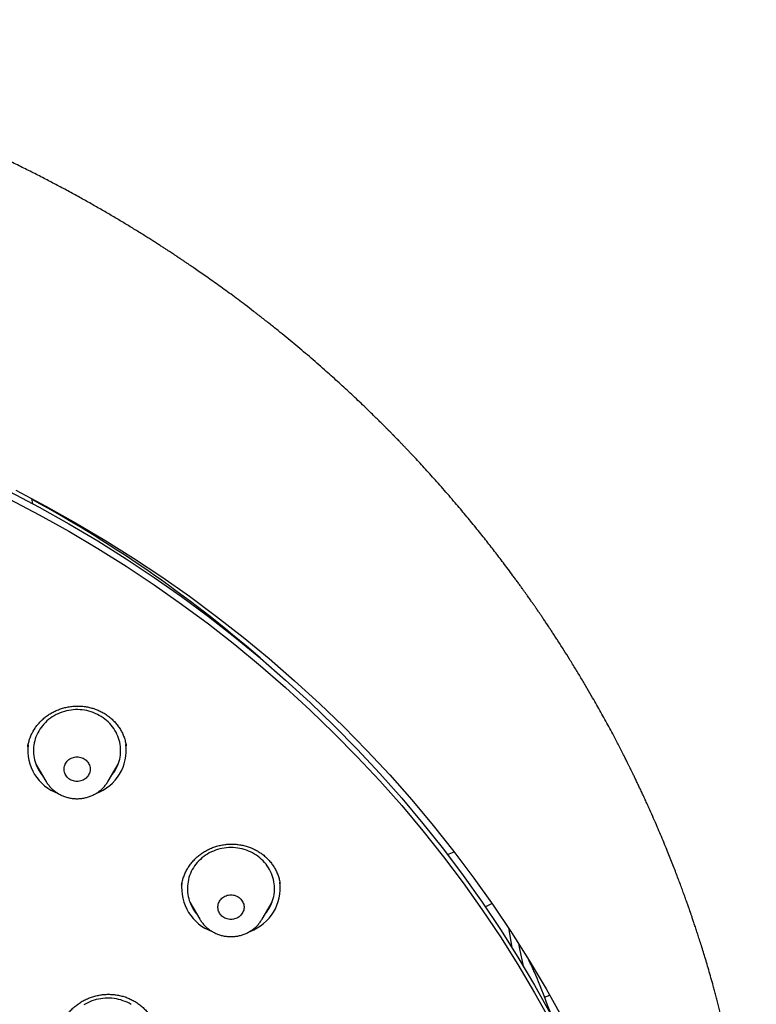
# Model space of a CAD drawing. Header units: millimetres. Extents: x 8 to 459, y 12 to 878.
# Tile 177 of 181: x 265 to 290, y 844 to 878. Entities that reach past the tile are written whole.
import ezdxf

# ---------------------------------------------------------------- set-up
doc = ezdxf.new("R2010")
doc.units = ezdxf.units.MM

msp = doc.modelspace()

# ---------------------------------------------------------------- linework, layer by layer
at = {"color": 7, "linetype": 'Continuous', "lineweight": 30}
for p, q in [((265.274, 861.046), (265.244, 861.222)), ((268.49, 852.72), (268.49, 852.724)), ((265.386, 852.083), (265.729, 851.5)), ((267.869, 851.5), (268.213, 852.083)), ((267.869, 851.5), (267.867, 851.498)), ((270.399, 847.933), (270.398, 847.929)), ((270.683, 847.337), (271.027, 846.754)), ((273.166, 846.754), (273.51, 847.337)), ((280.851, 847.175), (281.079, 847.297)), ((273.413, 847.138), (273.364, 847.089)), ((282.889, 844.068), (283.067, 844.142))]:
    msp.add_line(p, q, dxfattribs=at)
at = {"color": 7, "linetype": 'Continuous', "lineweight": 30, "flags": 128}
for points in [[(264.472, 861.467), (265.5, 860.926), (266.512, 860.36), (267.509, 859.769), (268.488, 859.154), (269.45, 858.515), (270.394, 857.853), (271.319, 857.168), (272.225, 856.46), (273.111, 855.73), (273.976, 854.978), (274.82, 854.206), (275.642, 853.413), (276.442, 852.6), (277.218, 851.768), (277.972, 850.917), (278.701, 850.047), (279.406, 849.16), (280.086, 848.256), (280.74, 847.336), (281.369, 846.399), (281.971, 845.448), (282.547, 844.482), (283.095, 843.503)], [(264.687, 861.514), (265.725, 860.967), (266.748, 860.396), (267.754, 859.799), (268.743, 859.178), (269.715, 858.532), (270.668, 857.863), (271.603, 857.171), (272.517, 856.456), (273.412, 855.719), (274.286, 854.96), (275.138, 854.18), (275.968, 853.379), (276.776, 852.558), (277.56, 851.717), (278.321, 850.858), (279.058, 849.98), (279.77, 849.084), (280.457, 848.171), (281.118, 847.241), (281.752, 846.296), (282.361, 845.335), (282.942, 844.359), (283.496, 843.37)], [(264.472, 861.21), (265.5, 860.669), (266.512, 860.103), (267.509, 859.513), (268.488, 858.898), (269.45, 858.259), (270.394, 857.596), (271.319, 856.911), (272.225, 856.203), (273.111, 855.473), (273.976, 854.722), (274.82, 853.949), (275.642, 853.156), (276.442, 852.343), (277.218, 851.511), (277.972, 850.66), (278.701, 849.791), (279.406, 848.904), (280.086, 848), (280.74, 847.079), (281.369, 846.143), (281.971, 845.192), (282.547, 844.226), (283.095, 843.246)], [(267.975, 851.679), (268.013, 851.727), (268.057, 851.788), (268.098, 851.85), (268.135, 851.914), (268.169, 851.98), (268.199, 852.048), (268.225, 852.117), (268.247, 852.187), (268.266, 852.258), (268.28, 852.33), (268.29, 852.403), (268.297, 852.476), (268.299, 852.549), (268.297, 852.622), (268.292, 852.695), (268.282, 852.768), (268.268, 852.84), (268.25, 852.911), (268.229, 852.981), (268.203, 853.05), (268.174, 853.118), (268.141, 853.184), (268.105, 853.249), (268.064, 853.312), (268.021, 853.372), (267.974, 853.431), (267.924, 853.487), (267.871, 853.541), (267.815, 853.592), (267.757, 853.64), (267.695, 853.685), (267.632, 853.727), (267.566, 853.766), (267.498, 853.802), (267.428, 853.834), (267.357, 853.863), (267.284, 853.889), (267.209, 853.911), (267.134, 853.929), (267.057, 853.943), (266.98, 853.954), (266.903, 853.961), (266.825, 853.964), (266.747, 853.964), (266.669, 853.959), (266.592, 853.951), (266.515, 853.939), (266.439, 853.923), (266.364, 853.904), (266.29, 853.881), (266.218, 853.854), (266.147, 853.824), (266.077, 853.791), (266.01, 853.754), (265.945, 853.714), (265.882, 853.67), (265.822, 853.624), (265.764, 853.575), (265.709, 853.523), (265.657, 853.469), (265.608, 853.412), (265.562, 853.352), (265.52, 853.291), (265.481, 853.228), (265.446, 853.163), (265.414, 853.096), (265.386, 853.027), (265.362, 852.958), (265.341, 852.887), (265.325, 852.816), (265.313, 852.743), (265.304, 852.671), (265.3, 852.598), (265.299, 852.524), (265.303, 852.451), (265.311, 852.378), (265.323, 852.306), (265.338, 852.234), (265.358, 852.164), (265.382, 852.094), (265.409, 852.025), (265.44, 851.958), (265.475, 851.893), (265.513, 851.829), (265.555, 851.767), (265.6, 851.708), (265.624, 851.679)], [(266.521, 851.583), (266.489, 851.609), (266.459, 851.638), (266.433, 851.67), (266.409, 851.704), (266.39, 851.74), (266.374, 851.777), (266.362, 851.816), (266.354, 851.855), (266.35, 851.895), (266.35, 851.935), (266.354, 851.975), (266.362, 852.015), (266.374, 852.054), (266.39, 852.091), (266.409, 852.127), (266.433, 852.161), (266.459, 852.192), (266.489, 852.221), (266.521, 852.248), (266.556, 852.271), (266.593, 852.291), (266.632, 852.308), (266.672, 852.321), (266.714, 852.331), (266.756, 852.336), (266.799, 852.338), (266.842, 852.336), (266.884, 852.331), (266.926, 852.321), (266.966, 852.308), (267.005, 852.291), (267.042, 852.271), (267.077, 852.248), (267.11, 852.221), (267.139, 852.192), (267.166, 852.161), (267.189, 852.127), (267.208, 852.091), (267.224, 852.054), (267.236, 852.015), (267.245, 851.975), (267.249, 851.935), (267.249, 851.895), (267.245, 851.855), (267.236, 851.816), (267.224, 851.777), (267.208, 851.74), (267.189, 851.704), (267.166, 851.67), (267.139, 851.638), (267.11, 851.609), (267.077, 851.583), (267.042, 851.56), (267.005, 851.539), (266.966, 851.523), (266.926, 851.51), (266.884, 851.5), (266.842, 851.494), (266.799, 851.492), (266.756, 851.494), (266.714, 851.5), (266.672, 851.51), (266.632, 851.523), (266.593, 851.539), (266.556, 851.56), (266.521, 851.583)], [(273.272, 846.933), (273.279, 846.942), (273.326, 847.001), (273.369, 847.062), (273.408, 847.125), (273.444, 847.19), (273.477, 847.257), (273.505, 847.325), (273.53, 847.394), (273.551, 847.464), (273.568, 847.536), (273.581, 847.608), (273.59, 847.681), (273.595, 847.754), (273.596, 847.827), (273.593, 847.9), (273.586, 847.973), (273.575, 848.045), (273.56, 848.117), (273.541, 848.188), (273.518, 848.258), (273.491, 848.327), (273.461, 848.394), (273.427, 848.46), (273.389, 848.524), (273.348, 848.586), (273.303, 848.646), (273.255, 848.704), (273.204, 848.759), (273.15, 848.812), (273.093, 848.862), (273.034, 848.909), (272.972, 848.953), (272.907, 848.994), (272.841, 849.032), (272.772, 849.067), (272.702, 849.098), (272.63, 849.126), (272.556, 849.15), (272.481, 849.171), (272.406, 849.188), (272.329, 849.201), (272.252, 849.211), (272.174, 849.216), (272.096, 849.218), (272.019, 849.216), (271.941, 849.211), (271.864, 849.201), (271.787, 849.188), (271.711, 849.171), (271.637, 849.15), (271.563, 849.126), (271.491, 849.098), (271.421, 849.067), (271.352, 849.032), (271.285, 848.994), (271.221, 848.953), (271.159, 848.909), (271.099, 848.862), (271.043, 848.812), (270.989, 848.759), (270.938, 848.704), (270.89, 848.646), (270.845, 848.586), (270.804, 848.524), (270.766, 848.46), (270.732, 848.394), (270.701, 848.327), (270.675, 848.258), (270.652, 848.188), (270.633, 848.117), (270.618, 848.045), (270.607, 847.973), (270.6, 847.9), (270.596, 847.827), (270.597, 847.754), (270.603, 847.681), (270.612, 847.608), (270.625, 847.536), (270.642, 847.464), (270.663, 847.394), (270.688, 847.325), (270.716, 847.257), (270.749, 847.19), (270.785, 847.125), (270.824, 847.062), (270.867, 847.001), (270.913, 846.942), (270.921, 846.933)], [(271.756, 846.892), (271.73, 846.924), (271.707, 846.958), (271.687, 846.993), (271.671, 847.031), (271.659, 847.069), (271.651, 847.109), (271.647, 847.149), (271.647, 847.189), (271.651, 847.229), (271.659, 847.269), (271.671, 847.307), (271.687, 847.345), (271.707, 847.38), (271.73, 847.414), (271.756, 847.446), (271.786, 847.475), (271.818, 847.501), (271.853, 847.525), (271.89, 847.545), (271.929, 847.562), (271.97, 847.575), (272.011, 847.584), (272.054, 847.59), (272.096, 847.592), (272.139, 847.59), (272.182, 847.584), (272.223, 847.575), (272.264, 847.562), (272.303, 847.545), (272.34, 847.525), (272.375, 847.501), (272.407, 847.475), (272.436, 847.446), (272.463, 847.414), (272.486, 847.38), (272.506, 847.345), (272.522, 847.307), (272.534, 847.269), (272.542, 847.229), (272.546, 847.189), (272.546, 847.149), (272.542, 847.109), (272.534, 847.069), (272.522, 847.031), (272.506, 846.993), (272.486, 846.958), (272.463, 846.924), (272.436, 846.892), (272.407, 846.863), (272.375, 846.837), (272.34, 846.813), (272.303, 846.793), (272.264, 846.776), (272.223, 846.763), (272.182, 846.754), (272.139, 846.748), (272.096, 846.746), (272.054, 846.748), (272.011, 846.754), (271.97, 846.763), (271.929, 846.776), (271.89, 846.793), (271.853, 846.813), (271.818, 846.837), (271.786, 846.863), (271.756, 846.892)], [(281.644, 846.458), (281.68, 846.253), (281.763, 845.783)], [(281.989, 845.928), (282.031, 845.729), (282.157, 845.141)], [(268.659, 843.823), (268.592, 843.86), (268.523, 843.894), (268.452, 843.924), (268.38, 843.951), (268.306, 843.975), (268.231, 843.995), (268.155, 844.011), (268.078, 844.023), (268.001, 844.032), (267.923, 844.037), (267.846, 844.038), (267.768, 844.035), (267.69, 844.029), (267.613, 844.018), (267.537, 844.004), (267.461, 843.987), (267.387, 843.965), (267.313, 843.94), (267.242, 843.912), (267.172, 843.88), (267.103, 843.844), (267.037, 843.806)]]:
    msp.add_lwpolyline(points, dxfattribs=at)
at = {"color": 7, "linetype": 'Continuous', "lineweight": 30}
for centre, radius, start, end in [((244.098, 822.336), 44.241, 48.6399, 61.4374), ((266.688, 852.571), 1.586, 173.2328, 250.1491), ((266.911, 852.57), 1.585, 290.13, 7.2484), ((271.985, 847.824), 1.586, 173.3498, 250.1878), ((272.208, 847.824), 1.585, 290.1685, 7.259)]:
    msp.add_arc(centre, radius, start, end, dxfattribs=at)
msp.add_ellipse((245.37, 819.12), major_axis=(-13.504, 66.12), ratio=0.63916, start_param=4.95612, end_param=4.974714, dxfattribs=at)
for points, knots in [([(290.178, 835.471), (290.177, 835.489), (290.175, 835.52), (290.172, 835.568), (290.17, 835.612), (290.167, 835.66), (290.163, 835.722), (290.158, 835.802), (290.153, 835.89), (290.147, 835.975), (290.142, 836.051), (290.137, 836.122), (290.132, 836.183), (290.128, 836.235), (290.125, 836.276), (290.123, 836.309), (290.121, 836.339), (290.118, 836.37), (290.115, 836.411), (290.111, 836.462), (290.106, 836.524), (290.097, 836.629), (290.085, 836.777), (290.068, 836.97), (290.049, 837.173), (290.028, 837.386), (290.001, 837.641), (289.969, 837.931), (289.931, 838.248), (289.902, 838.481), (289.883, 838.63), (289.874, 838.696), (289.866, 838.752), (289.86, 838.797), (289.856, 838.829), (289.853, 838.852), (289.85, 838.87), (289.848, 838.89), (289.844, 838.917), (289.838, 838.956), (289.831, 839.009), (289.822, 839.074), (289.812, 839.145), (289.801, 839.217), (289.79, 839.291), (289.779, 839.366), (289.768, 839.443), (289.751, 839.551), (289.729, 839.691), (289.702, 839.866), (289.668, 840.07), (289.629, 840.305), (289.582, 840.571), (289.532, 840.846), (289.478, 841.131), (289.433, 841.361), (289.398, 841.534), (289.375, 841.645), (289.352, 841.759), (289.328, 841.871), (289.305, 841.978), (289.283, 842.082), (289.262, 842.18), (289.242, 842.271), (289.224, 842.349), (289.211, 842.409), (289.201, 842.453), (289.194, 842.484), (289.188, 842.508), (289.184, 842.526), (289.18, 842.545), (289.174, 842.571), (289.166, 842.606), (289.156, 842.651), (289.142, 842.71), (289.124, 842.786), (289.102, 842.88), (289.077, 842.986), (289.049, 843.103), (289.014, 843.246), (288.973, 843.411), (288.927, 843.594), (288.88, 843.775), (288.834, 843.953), (288.788, 844.126), (288.742, 844.294), (288.685, 844.499), (288.618, 844.738), (288.541, 845.007), (288.466, 845.262), (288.393, 845.504), (288.322, 845.732), (288.255, 845.946), (288.192, 846.142), (288.134, 846.32), (288.081, 846.482), (288.039, 846.608), (288.008, 846.701), (287.986, 846.765), (287.966, 846.825), (287.947, 846.88), (287.932, 846.924), (287.921, 846.956), (287.912, 846.981), (287.903, 847.007), (287.893, 847.037), (287.88, 847.075), (287.863, 847.123), (287.843, 847.18), (287.82, 847.244), (287.797, 847.311), (287.761, 847.411), (287.712, 847.547), (287.649, 847.722), (287.581, 847.906), (287.508, 848.1), (287.431, 848.303), (287.35, 848.515), (287.262, 848.738), (287.17, 848.971), (287.071, 849.214), (286.966, 849.468), (286.855, 849.733), (286.737, 850.008), (286.612, 850.294), (286.502, 850.54), (286.41, 850.743), (286.338, 850.899), (286.268, 851.052), (286.2, 851.197), (286.137, 851.331), (286.085, 851.44), (286.044, 851.526), (286.013, 851.59), (285.983, 851.652), (285.955, 851.71), (285.929, 851.764), (285.904, 851.814), (285.882, 851.859), (285.864, 851.895), (285.851, 851.923), (285.841, 851.943), (285.832, 851.96), (285.822, 851.98), (285.809, 852.008), (285.792, 852.042), (285.771, 852.084), (285.746, 852.134), (285.717, 852.192), (285.683, 852.259), (285.646, 852.332), (285.559, 852.504), (285.422, 852.77), (285.253, 853.092), (285.099, 853.378), (284.963, 853.627), (284.826, 853.875), (284.687, 854.123), (284.532, 854.395), (284.358, 854.694), (284.164, 855.022), (283.961, 855.359), (283.757, 855.69), (283.553, 856.015), (283.392, 856.266), (283.269, 856.455), (283.188, 856.579), (283.11, 856.697), (283.03, 856.819), (282.949, 856.94), (282.867, 857.061), (282.794, 857.17), (282.728, 857.266), (282.673, 857.346), (282.629, 857.41), (282.594, 857.461), (282.565, 857.504), (282.541, 857.538), (282.522, 857.566), (282.504, 857.591), (282.484, 857.62), (282.458, 857.657), (282.426, 857.703), (282.389, 857.756), (282.346, 857.817), (282.298, 857.885), (282.244, 857.961), (282.184, 858.045), (282.118, 858.138), (282.045, 858.239), (281.967, 858.347), (281.885, 858.458), (281.721, 858.682), (281.484, 859), (281.17, 859.411), (280.853, 859.816), (280.52, 860.232), (280.171, 860.657), (279.864, 861.022), (279.603, 861.325), (279.395, 861.565), (279.19, 861.796), (278.991, 862.018), (278.797, 862.232), (278.608, 862.438), (278.425, 862.635), (278.278, 862.791), (278.167, 862.908), (278.09, 862.989), (278.015, 863.067), (277.944, 863.141), (277.879, 863.208), (277.823, 863.266), (277.781, 863.309), (277.751, 863.34), (277.73, 863.361), (277.713, 863.378), (277.7, 863.392), (277.687, 863.405), (277.671, 863.422), (277.647, 863.446), (277.608, 863.486), (277.554, 863.54), (277.488, 863.607), (277.417, 863.679), (277.329, 863.767), (277.222, 863.873), (277.096, 863.997), (276.961, 864.129), (276.822, 864.265), (276.586, 864.491), (276.254, 864.806), (275.82, 865.206), (275.356, 865.623), (274.86, 866.055), (274.332, 866.502), (273.871, 866.882), (273.484, 867.192), (273.178, 867.433), (272.881, 867.663), (272.602, 867.876), (272.343, 868.071), (272.101, 868.25), (271.867, 868.421), (271.641, 868.584), (271.423, 868.74), (271.213, 868.888), (271.011, 869.029), (270.841, 869.146), (270.703, 869.24), (270.597, 869.312), (270.499, 869.378), (270.426, 869.427), (270.377, 869.461), (270.348, 869.48), (270.32, 869.499), (270.294, 869.516), (270.272, 869.53), (270.257, 869.541), (270.247, 869.547), (270.24, 869.552), (270.227, 869.561), (270.202, 869.577), (270.162, 869.603), (270.112, 869.637), (270.049, 869.678), (269.975, 869.727), (269.89, 869.783), (269.793, 869.846), (269.684, 869.916), (269.564, 869.993), (269.437, 870.075), (269.305, 870.158), (269.107, 870.283), (268.839, 870.449), (268.501, 870.655), (268.153, 870.864), (267.795, 871.074), (267.423, 871.288), (267.036, 871.506), (266.635, 871.727), (266.228, 871.946), (265.815, 872.164), (265.397, 872.379), (264.965, 872.596), (264.519, 872.814), (264.087, 873.02), (263.668, 873.214), (263.269, 873.395), (262.871, 873.571), (262.478, 873.741), (262.093, 873.903), (261.696, 874.067), (261.287, 874.231), (260.867, 874.395), (260.46, 874.549), (260.075, 874.691), (259.712, 874.822), (259.37, 874.943), (259.039, 875.056), (258.719, 875.164), (258.413, 875.264), (258.12, 875.358), (257.84, 875.446), (257.571, 875.529), (257.313, 875.607), (257.067, 875.68), (256.832, 875.748), (256.603, 875.813), (256.37, 875.879), (256.126, 875.946), (255.869, 876.015), (255.591, 876.088), (255.289, 876.166), (254.964, 876.247), (254.627, 876.329), (254.278, 876.411), (253.917, 876.493), (253.551, 876.573), (253.181, 876.652), (252.807, 876.728), (252.423, 876.803), (252.027, 876.878), (251.634, 876.948), (251.243, 877.015), (250.855, 877.078), (250.46, 877.139), (250.063, 877.198), (249.665, 877.253), (249.267, 877.305), (248.76, 877.367), (248.145, 877.435), (247.421, 877.505), (246.682, 877.565), (245.929, 877.616), (245.162, 877.655), (244.398, 877.682), (243.638, 877.698), (242.97, 877.701), (242.393, 877.697), (241.907, 877.689), (241.423, 877.676), (240.94, 877.658), (240.46, 877.636), (239.986, 877.609), (239.503, 877.578), (239.015, 877.541), (238.522, 877.499), (238.04, 877.453), (237.57, 877.404), (237.11, 877.351), (236.661, 877.296), (236.223, 877.238), (235.796, 877.177), (235.38, 877.115), (234.977, 877.051), (234.587, 876.986), (234.211, 876.92), (233.844, 876.854), (233.52, 876.792), (233.233, 876.736), (232.978, 876.684), (232.718, 876.63), (232.449, 876.573), (232.173, 876.513), (231.888, 876.449), (231.586, 876.379), (231.265, 876.303), (230.925, 876.22), (230.576, 876.131), (230.218, 876.038), (229.85, 875.94), (229.474, 875.835), (229.088, 875.725), (228.694, 875.609), (228.291, 875.487), (227.882, 875.359), (227.467, 875.225), (227.047, 875.086), (226.621, 874.94), (226.124, 874.764), (225.557, 874.556), (224.921, 874.314), (224.284, 874.06), (223.646, 873.795), (223.01, 873.52), (222.377, 873.236), (221.748, 872.943), (221.118, 872.638), (220.463, 872.309), (219.783, 871.954), (219.223, 871.65), (218.805, 871.417), (218.533, 871.262), (218.269, 871.111), (218.016, 870.963), (217.775, 870.82), (217.546, 870.683), (217.331, 870.553), (217.13, 870.429), (216.942, 870.313), (216.768, 870.204), (216.611, 870.105), (216.471, 870.016), (216.348, 869.936), (216.234, 869.863), (216.132, 869.797), (216.04, 869.737), (215.959, 869.684), (215.892, 869.64), (215.838, 869.604), (215.793, 869.574), (215.748, 869.544), (215.7, 869.512), (215.648, 869.477), (215.589, 869.438), (215.523, 869.393), (215.447, 869.342), (215.362, 869.284), (215.267, 869.22), (215.163, 869.149), (215.049, 869.07), (214.927, 868.985), (214.79, 868.89), (214.638, 868.783), (214.471, 868.664), (214.294, 868.537), (214.105, 868.401), (213.921, 868.266), (213.742, 868.134), (213.571, 868.006), (213.396, 867.874), (213.223, 867.742), (213.052, 867.611), (212.884, 867.481), (212.719, 867.351), (212.499, 867.178), (212.229, 866.962), (211.912, 866.703), (211.6, 866.444), (211.294, 866.186), (210.995, 865.929), (210.71, 865.679), (210.438, 865.437), (210.191, 865.215), (209.968, 865.01), (209.765, 864.822), (209.566, 864.635), (209.371, 864.45), (209.178, 864.265), (209.028, 864.119), (208.919, 864.012), (208.849, 863.943), (208.779, 863.874), (208.71, 863.805), (208.642, 863.737), (208.575, 863.671), (208.515, 863.61), (208.463, 863.558), (208.419, 863.513), (208.382, 863.475), (208.35, 863.443), (208.325, 863.417), (208.302, 863.394), (208.278, 863.37), (208.25, 863.341), (208.215, 863.305), (208.173, 863.262), (208.124, 863.211), (208.066, 863.152), (207.999, 863.082), (207.922, 863.001), (207.833, 862.909), (207.736, 862.806), (207.63, 862.694), (207.484, 862.537), (207.301, 862.34), (207.087, 862.105), (206.878, 861.873), (206.675, 861.643), (206.436, 861.371), (206.167, 861.057), (205.869, 860.704), (205.584, 860.359), (205.312, 860.023), (205.052, 859.695), (204.805, 859.378), (204.605, 859.117), (204.452, 858.913), (204.342, 858.766), (204.238, 858.626), (204.141, 858.495), (204.052, 858.372), (203.964, 858.251), (203.88, 858.134), (203.799, 858.022), (203.728, 857.922), (203.667, 857.836), (203.616, 857.763), (203.574, 857.703), (203.539, 857.653), (203.514, 857.617), (203.496, 857.592), (203.483, 857.572), (203.466, 857.548), (203.444, 857.517), (203.416, 857.476), (203.383, 857.428), (203.343, 857.37), (203.299, 857.306), (203.251, 857.236), (203.203, 857.165), (203.154, 857.093), (203.044, 856.93), (202.862, 856.657), (202.61, 856.269), (202.4, 855.94), (202.242, 855.687), (202.133, 855.511), (202.02, 855.326), (201.902, 855.132), (201.78, 854.927), (201.653, 854.712), (201.522, 854.487), (201.387, 854.254), (201.26, 854.029), (201.14, 853.814), (201.027, 853.61), (200.913, 853.4), (200.797, 853.185), (200.693, 852.989), (200.604, 852.819), (200.533, 852.682), (200.468, 852.556), (200.409, 852.442), (200.358, 852.34), (200.313, 852.25), (200.276, 852.177), (200.247, 852.119), (200.224, 852.074), (200.206, 852.037), (200.191, 852.007), (200.178, 851.981), (200.165, 851.954), (200.149, 851.921), (200.129, 851.881), (200.104, 851.831), (200.076, 851.772), (200.042, 851.704), (200.005, 851.628), (199.965, 851.543), (199.921, 851.453), (199.877, 851.36), (199.797, 851.19), (199.683, 850.946), (199.552, 850.659), (199.439, 850.409), (199.344, 850.193), (199.249, 849.974), (199.152, 849.748), (199.051, 849.51), (198.947, 849.259), (198.84, 848.996), (198.731, 848.721), (198.618, 848.433), (198.526, 848.191), (198.454, 848), (198.404, 847.866), (198.357, 847.738), (198.314, 847.62), (198.275, 847.512), (198.24, 847.414), (198.209, 847.327), (198.181, 847.249), (198.158, 847.183), (198.138, 847.126), (198.122, 847.08), (198.109, 847.042), (198.099, 847.012), (198.09, 846.987), (198.081, 846.962), (198.07, 846.93), (198.056, 846.89), (198.039, 846.838), (198.018, 846.777), (197.994, 846.705), (197.966, 846.623), (197.935, 846.531), (197.901, 846.429), (197.864, 846.316), (197.825, 846.194), (197.771, 846.027), (197.705, 845.818), (197.613, 845.523), (197.511, 845.185), (197.401, 844.808), (197.298, 844.442), (197.202, 844.088), (197.111, 843.742), (197.024, 843.402), (196.961, 843.143), (196.918, 842.963), (196.894, 842.864), (196.873, 842.773), (196.854, 842.694), (196.84, 842.633), (196.829, 842.586), (196.821, 842.552), (196.814, 842.52), (196.807, 842.488), (196.799, 842.452), (196.788, 842.404), (196.775, 842.344), (196.758, 842.269), (196.738, 842.179), (196.715, 842.073), (196.688, 841.949), (196.66, 841.814), (196.629, 841.667), (196.597, 841.509), (196.563, 841.339), (196.526, 841.151), (196.487, 840.945), (196.445, 840.719), (196.402, 840.479), (196.358, 840.225), (196.316, 839.977), (196.277, 839.736), (196.249, 839.553), (196.228, 839.414), (196.215, 839.325), (196.202, 839.241), (196.191, 839.161), (196.18, 839.085), (196.17, 839.015), (196.162, 838.956), (196.155, 838.908), (196.15, 838.869), (196.145, 838.836), (196.14, 838.8), (196.134, 838.754), (196.126, 838.693), (196.116, 838.619), (196.105, 838.537), (196.094, 838.448), (196.082, 838.352), (196.069, 838.25), (196.056, 838.144), (196.044, 838.037), (196.031, 837.928), (196.019, 837.819), (196, 837.65), (195.976, 837.42), (195.947, 837.127), (195.925, 836.893), (195.911, 836.724), (195.903, 836.628), (195.896, 836.547), (195.89, 836.48), (195.886, 836.428), (195.884, 836.393), (195.882, 836.371), (195.881, 836.355), (195.879, 836.333), (195.877, 836.301), (195.873, 836.259), (195.868, 836.184), (195.86, 836.077), (195.852, 835.957), (195.845, 835.851), (195.839, 835.763), (195.834, 835.678), (195.829, 835.601), (195.826, 835.533), (195.823, 835.491), (195.822, 835.471)], [0, 0, 0, 0, 0.00038, 0.000676, 0.000994, 0.00134, 0.001717, 0.002369, 0.003095, 0.003658, 0.004243, 0.004766, 0.005215, 0.00559, 0.005891, 0.006118, 0.006318, 0.006552, 0.006818, 0.007218, 0.007676, 0.00819, 0.009534, 0.010954, 0.012451, 0.014023, 0.015664, 0.0181, 0.020445, 0.022701, 0.023269, 0.023763, 0.024176, 0.024507, 0.024758, 0.024897, 0.025008, 0.02516, 0.025358, 0.025601, 0.026027, 0.026533, 0.027061, 0.027599, 0.028149, 0.028709, 0.029281, 0.029863, 0.031119, 0.032423, 0.033775, 0.035686, 0.037672, 0.039733, 0.041869, 0.044079, 0.044909, 0.045748, 0.046597, 0.047456, 0.048275, 0.049021, 0.049806, 0.050491, 0.051074, 0.051557, 0.051844, 0.052078, 0.052259, 0.052387, 0.052496, 0.052685, 0.052962, 0.053304, 0.053688, 0.054312, 0.055024, 0.055824, 0.056712, 0.057687, 0.059059, 0.06047, 0.06185, 0.063198, 0.064514, 0.065799, 0.067052, 0.069209, 0.071266, 0.073221, 0.075076, 0.076828, 0.078476, 0.080018, 0.08136, 0.082609, 0.083768, 0.084282, 0.084776, 0.085249, 0.085689, 0.086046, 0.086277, 0.086448, 0.086627, 0.086863, 0.087155, 0.087504, 0.087983, 0.088488, 0.089007, 0.08954, 0.09083, 0.092195, 0.093636, 0.095153, 0.096745, 0.098412, 0.100161, 0.101998, 0.103924, 0.105939, 0.108043, 0.110236, 0.112518, 0.114888, 0.11614, 0.117414, 0.118664, 0.119831, 0.120918, 0.121923, 0.122477, 0.123002, 0.1235, 0.123969, 0.12441, 0.124823, 0.125197, 0.125495, 0.125725, 0.125867, 0.125981, 0.126144, 0.126368, 0.126646, 0.126978, 0.127395, 0.127875, 0.128416, 0.129021, 0.129678, 0.132633, 0.135569, 0.137655, 0.139731, 0.141798, 0.143855, 0.145944, 0.148634, 0.151412, 0.154278, 0.157232, 0.159904, 0.162645, 0.16374, 0.16483, 0.165862, 0.166831, 0.167995, 0.169053, 0.170006, 0.170854, 0.171597, 0.172107, 0.172552, 0.172933, 0.173242, 0.173468, 0.173657, 0.173914, 0.174243, 0.174644, 0.175118, 0.175655, 0.176261, 0.176937, 0.177683, 0.178514, 0.179418, 0.180394, 0.181407, 0.182422, 0.186428, 0.190031, 0.193658, 0.197603, 0.201576, 0.205578, 0.207937, 0.210232, 0.212456, 0.214609, 0.21669, 0.218701, 0.22064, 0.222508, 0.223324, 0.224125, 0.224912, 0.225673, 0.226346, 0.226922, 0.2274, 0.227649, 0.22786, 0.228034, 0.228169, 0.228273, 0.228433, 0.228677, 0.229006, 0.229636, 0.230316, 0.231041, 0.231813, 0.232995, 0.234272, 0.235642, 0.23705, 0.23846, 0.24267, 0.246898, 0.251145, 0.256072, 0.261023, 0.266, 0.268881, 0.271664, 0.274348, 0.276932, 0.279156, 0.281301, 0.283367, 0.285355, 0.287263, 0.289092, 0.290843, 0.292513, 0.293493, 0.294404, 0.295246, 0.296019, 0.296275, 0.296523, 0.296761, 0.296992, 0.297186, 0.297316, 0.297385, 0.297435, 0.297498, 0.297735, 0.29807, 0.298503, 0.299034, 0.299662, 0.300388, 0.301212, 0.302133, 0.303152, 0.304242, 0.305353, 0.306483, 0.309221, 0.312066, 0.31491, 0.317853, 0.320894, 0.324034, 0.327274, 0.330611, 0.333849, 0.337175, 0.340588, 0.344089, 0.347678, 0.350736, 0.353853, 0.356944, 0.359958, 0.362895, 0.365757, 0.369031, 0.3722, 0.375263, 0.37822, 0.380857, 0.383404, 0.385861, 0.388227, 0.390503, 0.392651, 0.394711, 0.396685, 0.398571, 0.400371, 0.402083, 0.403717, 0.405376, 0.407176, 0.40904, 0.410966, 0.413232, 0.41558, 0.418009, 0.42052, 0.423113, 0.425787, 0.428383, 0.431051, 0.433792, 0.436606, 0.439492, 0.442179, 0.444925, 0.44773, 0.450545, 0.453353, 0.456154, 0.458948, 0.464051, 0.46913, 0.474184, 0.479573, 0.484933, 0.490266, 0.495571, 0.500848, 0.504253, 0.507646, 0.511027, 0.514396, 0.517754, 0.521084, 0.524353, 0.527879, 0.531332, 0.534712, 0.538018, 0.541251, 0.544411, 0.547497, 0.55051, 0.55345, 0.556317, 0.55906, 0.561733, 0.564336, 0.566867, 0.568664, 0.570466, 0.572328, 0.574249, 0.576229, 0.578269, 0.580369, 0.582747, 0.585197, 0.587719, 0.590313, 0.592978, 0.595716, 0.598526, 0.601407, 0.604361, 0.607386, 0.610427, 0.613538, 0.616712, 0.619912, 0.624657, 0.629442, 0.634269, 0.639135, 0.644043, 0.648902, 0.653801, 0.658739, 0.663716, 0.669337, 0.675007, 0.677248, 0.679491, 0.681658, 0.683721, 0.68572, 0.687611, 0.689394, 0.691069, 0.692637, 0.694097, 0.695449, 0.696582, 0.697627, 0.698583, 0.699451, 0.700229, 0.700919, 0.701521, 0.701931, 0.702304, 0.702686, 0.703085, 0.703528, 0.704022, 0.704588, 0.705238, 0.70597, 0.706785, 0.707683, 0.708663, 0.709726, 0.710871, 0.712227, 0.713683, 0.715239, 0.716895, 0.718651, 0.72012, 0.721651, 0.723227, 0.724786, 0.726324, 0.727841, 0.729336, 0.73081, 0.733829, 0.736755, 0.739586, 0.742517, 0.745339, 0.748055, 0.750662, 0.753163, 0.755195, 0.757173, 0.759129, 0.761064, 0.762978, 0.764871, 0.765579, 0.766285, 0.766987, 0.767687, 0.768383, 0.769073, 0.769706, 0.770219, 0.770668, 0.771053, 0.771375, 0.771633, 0.771845, 0.77208, 0.772359, 0.772715, 0.77315, 0.773664, 0.774255, 0.774925, 0.775752, 0.776673, 0.77769, 0.778801, 0.780006, 0.78232, 0.784613, 0.786866, 0.789079, 0.791253, 0.794696, 0.798033, 0.801265, 0.804392, 0.807414, 0.81033, 0.81314, 0.814541, 0.815878, 0.817137, 0.818319, 0.819422, 0.820448, 0.821558, 0.822559, 0.823453, 0.824238, 0.824857, 0.825387, 0.825828, 0.826181, 0.826342, 0.826498, 0.826702, 0.826981, 0.827336, 0.827766, 0.828272, 0.828853, 0.829477, 0.830105, 0.830735, 0.831367, 0.834384, 0.837884, 0.841458, 0.842895, 0.8444, 0.845974, 0.847619, 0.849366, 0.851186, 0.853078, 0.855044, 0.857082, 0.858735, 0.860432, 0.862175, 0.863963, 0.865789, 0.867023, 0.868158, 0.869192, 0.870126, 0.87096, 0.871694, 0.872328, 0.872755, 0.873121, 0.873425, 0.873667, 0.873857, 0.874069, 0.874323, 0.874654, 0.875058, 0.875536, 0.876087, 0.876712, 0.877398, 0.878147, 0.878903, 0.879652, 0.882275, 0.884813, 0.886575, 0.888295, 0.890008, 0.891809, 0.893704, 0.895691, 0.897771, 0.899944, 0.90221, 0.90457, 0.905637, 0.906708, 0.90771, 0.908634, 0.90948, 0.910236, 0.910916, 0.911521, 0.912051, 0.912475, 0.912835, 0.91313, 0.913361, 0.913532, 0.913717, 0.913944, 0.914264, 0.914663, 0.91514, 0.915696, 0.916331, 0.917045, 0.917837, 0.918707, 0.919656, 0.920653, 0.922583, 0.924476, 0.927466, 0.930357, 0.933147, 0.935838, 0.938457, 0.941045, 0.943571, 0.944352, 0.945125, 0.945825, 0.946417, 0.946901, 0.947222, 0.947467, 0.947686, 0.947931, 0.948203, 0.948498, 0.949007, 0.949572, 0.950192, 0.951038, 0.95197, 0.952987, 0.954089, 0.955277, 0.95655, 0.957907, 0.959497, 0.96119, 0.962984, 0.96488, 0.966878, 0.968541, 0.970268, 0.970964, 0.971642, 0.972263, 0.972827, 0.973436, 0.973958, 0.974395, 0.974745, 0.975031, 0.975263, 0.975474, 0.975838, 0.976292, 0.976835, 0.977467, 0.978107, 0.978818, 0.97959, 0.980376, 0.98117, 0.981972, 0.982782, 0.9836, 0.985709, 0.987871, 0.990083, 0.990897, 0.991604, 0.992203, 0.992695, 0.993081, 0.993358, 0.993467, 0.99356, 0.993718, 0.993952, 0.994262, 0.994641, 0.9956, 0.996628, 0.997273, 0.99794, 0.998564, 0.999113, 0.999591, 1, 1, 1, 1]), ([(265.102, 852.686), (265.105, 852.703), (265.111, 852.745), (265.126, 852.811), (265.145, 852.883), (265.167, 852.953), (265.194, 853.023), (265.223, 853.092), (265.256, 853.161), (265.292, 853.227), (265.332, 853.293), (265.374, 853.356), (265.419, 853.417), (265.467, 853.476), (265.518, 853.532), (265.572, 853.587), (265.628, 853.64), (265.687, 853.69), (265.748, 853.737), (265.811, 853.782), (265.877, 853.824), (265.944, 853.864), (266.013, 853.9), (266.083, 853.933), (266.155, 853.963), (266.228, 853.99), (266.303, 854.014), (266.378, 854.034), (266.455, 854.052), (266.532, 854.066), (266.61, 854.076), (266.689, 854.084), (266.767, 854.088), (266.845, 854.088), (266.923, 854.085), (267.001, 854.079), (267.078, 854.069), (267.155, 854.056), (267.232, 854.04), (267.307, 854.02), (267.381, 853.998), (267.454, 853.972), (267.526, 853.943), (267.596, 853.91), (267.665, 853.875), (267.731, 853.837), (267.796, 853.796), (267.859, 853.752), (267.919, 853.705), (267.977, 853.656), (268.032, 853.605), (268.085, 853.551), (268.136, 853.495), (268.183, 853.436), (268.228, 853.376), (268.27, 853.313), (268.308, 853.249), (268.343, 853.183), (268.375, 853.116), (268.404, 853.047), (268.43, 852.978), (268.452, 852.907), (268.47, 852.835), (268.483, 852.773), (268.489, 852.734), (268.491, 852.721)], [0, 0, 0, 0, 0.0114916, 0.0277043, 0.0438008, 0.0598261, 0.0758645, 0.0920103, 0.1082321, 0.1244905, 0.1407408, 0.1569316, 0.1730228, 0.1890015, 0.2049557, 0.2209817, 0.2370686, 0.2531922, 0.2693272, 0.2854408, 0.3015066, 0.3175013, 0.3334466, 0.3493824, 0.3653801, 0.3813694, 0.3973565, 0.413348, 0.4293502, 0.4453686, 0.4614089, 0.4773897, 0.4933315, 0.5092607, 0.5251871, 0.5411201, 0.5570671, 0.573036, 0.5890356, 0.6050519, 0.6209957, 0.6369569, 0.6529428, 0.6689487, 0.6849696, 0.7010006, 0.7170364, 0.7330725, 0.7490857, 0.7650882, 0.7811244, 0.7971892, 0.813278, 0.8293855, 0.8455065, 0.8616358, 0.8777712, 0.8938883, 0.9100291, 0.9261756, 0.9423346, 0.9585103, 0.9747092, 0.990938, 1, 1, 1, 1]), ([(265.541, 851.82), (265.541, 851.82), (265.522, 851.837), (265.505, 851.855), (265.487, 851.873)], [0, 0, 0, 0, 0.009654, 1, 1, 1, 1]), ([(268.117, 851.884), (268.114, 851.881), (268.098, 851.864), (268.08, 851.847), (268.065, 851.833)], [0, 0, 0, 0, 0.155075, 1, 1, 1, 1]), ([(265.731, 851.499), (265.734, 851.493), (265.748, 851.468), (265.776, 851.426), (265.814, 851.374), (265.856, 851.323), (265.9, 851.275), (265.947, 851.229), (265.997, 851.186), (266.048, 851.145), (266.102, 851.108), (266.159, 851.072), (266.217, 851.04), (266.277, 851.011), (266.338, 850.986), (266.401, 850.963), (266.465, 850.944), (266.53, 850.928), (266.596, 850.916), (266.662, 850.907), (266.729, 850.901), (266.796, 850.899), (266.864, 850.901), (266.931, 850.906), (266.997, 850.915), (267.063, 850.927), (267.129, 850.943), (267.193, 850.962), (267.256, 850.984), (267.318, 851.01), (267.378, 851.039), (267.437, 851.071), (267.493, 851.106), (267.548, 851.144), (267.6, 851.185), (267.65, 851.228), (267.697, 851.274), (267.742, 851.323), (267.784, 851.373), (267.822, 851.426), (267.85, 851.468), (267.864, 851.492), (267.867, 851.498)], [0, 0, 0, 0, 0.007929, 0.033529, 0.059156, 0.084813, 0.110501, 0.13622, 0.16197, 0.187752, 0.213566, 0.23941, 0.265283, 0.291185, 0.317112, 0.343065, 0.36904, 0.395035, 0.421048, 0.447078, 0.47312, 0.499174, 0.525236, 0.551304, 0.577373, 0.603442, 0.629508, 0.655567, 0.681618, 0.707657, 0.733681, 0.759688, 0.785674, 0.811638, 0.837577, 0.863488, 0.88937, 0.915221, 0.94104, 0.966826, 0.992579, 1, 1, 1, 1]), ([(270.397, 847.929), (270.401, 847.952), (270.409, 847.999), (270.425, 848.07), (270.445, 848.142), (270.468, 848.214), (270.495, 848.284), (270.525, 848.353), (270.558, 848.421), (270.595, 848.486), (270.634, 848.55), (270.677, 848.613), (270.723, 848.674), (270.772, 848.733), (270.824, 848.79), (270.878, 848.845), (270.934, 848.897), (270.993, 848.946), (271.054, 848.993), (271.117, 849.037), (271.183, 849.078), (271.251, 849.117), (271.32, 849.153), (271.391, 849.186), (271.464, 849.216), (271.537, 849.243), (271.612, 849.266), (271.687, 849.286), (271.764, 849.303), (271.841, 849.317), (271.919, 849.327), (271.997, 849.334), (272.075, 849.338), (272.154, 849.338), (272.232, 849.335), (272.31, 849.328), (272.388, 849.318), (272.464, 849.305), (272.54, 849.289), (272.615, 849.269), (272.689, 849.246), (272.762, 849.219), (272.833, 849.19), (272.903, 849.158), (272.972, 849.122), (273.038, 849.084), (273.102, 849.043), (273.164, 848.999), (273.225, 848.952), (273.282, 848.903), (273.337, 848.851), (273.39, 848.797), (273.44, 848.741), (273.487, 848.682), (273.531, 848.622), (273.572, 848.56), (273.61, 848.496), (273.645, 848.43), (273.677, 848.362), (273.705, 848.294), (273.73, 848.224), (273.751, 848.153), (273.769, 848.081), (273.781, 848.023), (273.786, 847.989), (273.787, 847.98)], [0, 0, 0, 0, 0.0150803, 0.0312834, 0.0475413, 0.0638141, 0.0800505, 0.0962068, 0.1122441, 0.1282128, 0.1441744, 0.1602479, 0.1763976, 0.1925842, 0.2087635, 0.2248839, 0.2409056, 0.2568151, 0.2727042, 0.2886663, 0.3046917, 0.3207559, 0.3368337, 0.352893, 0.3689066, 0.3848512, 0.4007462, 0.4166505, 0.4326071, 0.4485582, 0.46451, 0.4804689, 0.4964406, 0.5124313, 0.528448, 0.5444132, 0.5603356, 0.5762486, 0.592162, 0.6080853, 0.624025, 0.63999, 0.6559891, 0.6720108, 0.6879597, 0.7039309, 0.71993, 0.7359523, 0.7519929, 0.7680467, 0.784109, 0.8001747, 0.8162204, 0.8322562, 0.8483273, 0.8644283, 0.8805539, 0.8966984, 0.9128558, 0.9290197, 0.9451877, 0.9613317, 0.9774982, 0.9936657, 1, 1, 1, 1]), ([(279.545, 848.977), (279.623, 849.008), (279.701, 849.039), (279.778, 849.07), (279.778, 849.07)], [0, 0, 0, 0, 0.999549, 1, 1, 1, 1]), ([(270.838, 847.074), (270.823, 847.088), (270.805, 847.105), (270.789, 847.122), (270.787, 847.125)], [0, 0, 0, 0, 0.86538, 1, 1, 1, 1]), ([(271.027, 846.753), (271.036, 846.738), (271.057, 846.704), (271.092, 846.653), (271.132, 846.602), (271.175, 846.552), (271.221, 846.505), (271.269, 846.461), (271.32, 846.419), (271.373, 846.38), (271.428, 846.343), (271.485, 846.31), (271.544, 846.279), (271.605, 846.252), (271.667, 846.227), (271.731, 846.207), (271.795, 846.189), (271.861, 846.175), (271.927, 846.164), (271.994, 846.157), (272.061, 846.154), (272.128, 846.153), (272.195, 846.157), (272.262, 846.164), (272.328, 846.174), (272.394, 846.188), (272.459, 846.206), (272.522, 846.226), (272.585, 846.25), (272.646, 846.278), (272.705, 846.308), (272.763, 846.342), (272.818, 846.379), (272.872, 846.418), (272.923, 846.46), (272.971, 846.505), (273.017, 846.552), (273.061, 846.602), (273.101, 846.654), (273.136, 846.704), (273.157, 846.738), (273.166, 846.754)], [0, 0, 0, 0, 0.021441, 0.047012, 0.072612, 0.098242, 0.123902, 0.149595, 0.175319, 0.201074, 0.22686, 0.252676, 0.278521, 0.304393, 0.33029, 0.356211, 0.382154, 0.408115, 0.434094, 0.460087, 0.486093, 0.512108, 0.53813, 0.564155, 0.590181, 0.616206, 0.642225, 0.668238, 0.694239, 0.720228, 0.7462, 0.772154, 0.798086, 0.823994, 0.849876, 0.87573, 0.901553, 0.927346, 0.953105, 0.978831, 1, 1, 1, 1]), ([(282.683, 844.602), (282.675, 844.622), (282.66, 844.661), (282.633, 844.725), (282.605, 844.793), (282.574, 844.863), (282.542, 844.935), (282.508, 845.009), (282.473, 845.085), (282.435, 845.163), (282.396, 845.244), (282.354, 845.326), (282.322, 845.389), (282.303, 845.425), (282.299, 845.433)], [0, 0, 0, 0, 0.084754, 0.169508, 0.256722, 0.343936, 0.428691, 0.513446, 0.600668, 0.68789, 0.780951, 0.874012, 0.970381, 1, 1, 1, 1]), ([(266.168, 842.779), (266.171, 842.797), (266.178, 842.839), (266.193, 842.904), (266.212, 842.976), (266.235, 843.048), (266.262, 843.118), (266.291, 843.187), (266.324, 843.254), (266.361, 843.32), (266.4, 843.383), (266.442, 843.446), (266.487, 843.506), (266.536, 843.565), (266.587, 843.622), (266.641, 843.677), (266.698, 843.729), (266.757, 843.778), (266.817, 843.825), (266.88, 843.869), (266.945, 843.91), (267.013, 843.949), (267.082, 843.985), (267.153, 844.018), (267.225, 844.048), (267.299, 844.075), (267.373, 844.098), (267.449, 844.118), (267.525, 844.135), (267.602, 844.149), (267.679, 844.159), (267.758, 844.166), (267.836, 844.17), (267.914, 844.17), (267.993, 844.167), (268.071, 844.16), (268.148, 844.151), (268.225, 844.137), (268.301, 844.121), (268.376, 844.101), (268.45, 844.079), (268.523, 844.053), (268.594, 844.023), (268.664, 843.991), (268.732, 843.956), (268.799, 843.918), (268.863, 843.877), (268.925, 843.833), (268.985, 843.786), (269.043, 843.737), (269.099, 843.686), (269.151, 843.632), (269.201, 843.576), (269.248, 843.518), (269.293, 843.458), (269.334, 843.396), (269.372, 843.332), (269.407, 843.266), (269.439, 843.199), (269.467, 843.131), (269.492, 843.061), (269.514, 842.99), (269.532, 842.919), (269.544, 842.861), (269.549, 842.827), (269.55, 842.818)], [0, 0, 0, 0, 0.011791, 0.027958, 0.044216, 0.060527, 0.076851, 0.093136, 0.109338, 0.125419, 0.141432, 0.15744, 0.173559, 0.189755, 0.205985, 0.222207, 0.238367, 0.254427, 0.270376, 0.286309, 0.302315, 0.318384, 0.334492, 0.350613, 0.366715, 0.38277, 0.398755, 0.414691, 0.430648, 0.44665, 0.462647, 0.478646, 0.494654, 0.510675, 0.526716, 0.542783, 0.558796, 0.574769, 0.590734, 0.606701, 0.622679, 0.638675, 0.654698, 0.670756, 0.686836, 0.702842, 0.718875, 0.734937, 0.751022, 0.767127, 0.783245, 0.799372, 0.815503, 0.831612, 0.847717, 0.863858, 0.880028, 0.896223, 0.912437, 0.928663, 0.944895, 0.96113, 0.977342, 0.993575, 1, 1, 1, 1])]:
    msp.add_open_spline(points, degree=3, knots=knots, dxfattribs=at)

doc.saveas('drawing.dxf')
